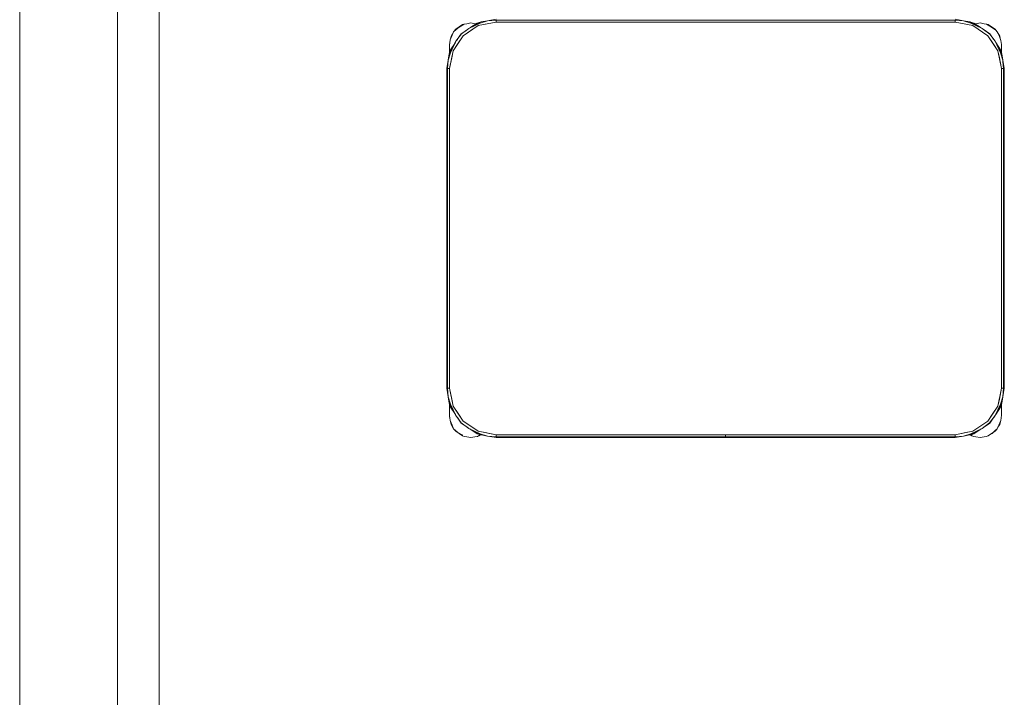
# Model space of a CAD drawing. Header units: millimetres. Extents: x 321 to 585, y -277 to 9.
# Tile 47 of 256: x 386.88 to 389, y -215.71 to -214.26. Entities that reach past the tile are written whole.
import ezdxf

# ---------------------------------------------------------------- set-up
doc = ezdxf.new("R2010")
doc.units = ezdxf.units.MM
doc.header["$MEASUREMENT"] = 0
for name, color, linetype, lineweight in [('IFC-Elemento de mobília-Contorno', 152, 'Continuous', 5), ('IFC-Laje-Contorno', 134, 'Continuous', 5), ('IFC-Viga-Contorno', 66, 'Continuous', 5)]:
    doc.layers.add(name, color=color, linetype=linetype, lineweight=lineweight)

msp = doc.modelspace()

# ---------------------------------------------------------------- linework, layer by layer
at = {"layer": 'IFC-Elemento de mobília-Contorno', "color": 7, "lineweight": 5}
for p, q in [((387.8231, -214.2721), (387.8306, -214.2671)), ((387.8232, -214.2725), (387.8339, -214.2659)), ((387.8306, -214.2671), (387.8339, -214.2659)), ((387.8317, -214.2909), (387.8641, -214.2693)), ((387.8339, -214.2659), (387.8394, -214.2654)), ((387.8394, -214.2654), (387.8482, -214.2636)), ((387.8438, -214.2754), (387.8706, -214.2611)), ((387.8438, -214.2754), (387.8686, -214.2638)), ((387.8462, -214.2741), (387.8618, -214.2637)), ((387.8479, -214.2801), (387.8641, -214.2693)), ((387.8482, -214.2636), (387.857, -214.2654)), ((387.857, -214.2654), (387.859, -214.2656)), ((387.8618, -214.2637), (387.8706, -214.2611)), ((387.8641, -214.2693), (387.9024, -214.2616)), ((387.8641, -214.2693), (387.879, -214.2663)), ((387.8686, -214.2638), (387.8841, -214.2589)), ((387.8706, -214.2611), (387.8841, -214.2589)), ((387.879, -214.2663), (387.9024, -214.2616)), ((387.8841, -214.2589), (387.9024, -214.2556)), ((387.8841, -214.2589), (387.9024, -214.2574)), ((387.9024, -214.2574), (388.8904, -214.2574)), ((387.9024, -214.2616), (387.9024, -214.2574)), ((387.9024, -214.2616), (387.9024, -214.2595)), ((387.9024, -214.2616), (388.8904, -214.2616)), ((388.8904, -214.2556), (388.9088, -214.2589)), ((388.8904, -214.2574), (388.9088, -214.2589)), ((388.8904, -214.2616), (388.8904, -214.2574)), ((388.8904, -214.2616), (388.8904, -214.2595)), ((388.8904, -214.2616), (388.9138, -214.2663)), ((388.8904, -214.2616), (388.9287, -214.2693)), ((388.9088, -214.2589), (388.9242, -214.2638)), ((388.9088, -214.2589), (388.9222, -214.2611)), ((388.9138, -214.2663), (388.9287, -214.2693)), ((388.9222, -214.2611), (388.931, -214.2637)), ((388.9222, -214.2611), (388.9246, -214.2624)), ((388.9242, -214.2638), (388.949, -214.2754)), ((388.9246, -214.2624), (388.949, -214.2754)), ((388.9287, -214.2693), (388.9611, -214.2909)), ((388.931, -214.2637), (388.9466, -214.2741)), ((388.9337, -214.2655), (388.9354, -214.2654)), ((388.9354, -214.2654), (388.9442, -214.2636)), ((388.9442, -214.2636), (388.953, -214.2654)), ((388.953, -214.2654), (388.9584, -214.2659)), ((388.9584, -214.2659), (388.965, -214.2704)), ((388.9584, -214.2659), (388.9618, -214.2671)), ((388.9618, -214.2671), (388.9692, -214.2721)), ((387.8034, -214.3002), (387.8079, -214.2896)), ((387.8057, -214.292), (387.809, -214.287)), ((387.8079, -214.2896), (387.8109, -214.2826)), ((387.8109, -214.2826), (387.8156, -214.2771)), ((387.8109, -214.2826), (387.8156, -214.2785)), ((387.8156, -214.2771), (387.8231, -214.2721)), ((387.8156, -214.2785), (387.8232, -214.2725)), ((387.8162, -214.303), (387.8283, -214.287)), ((387.8191, -214.2991), (387.8275, -214.2867)), ((387.8275, -214.2867), (387.8395, -214.2787)), ((387.8283, -214.287), (387.8438, -214.2754)), ((387.8317, -214.2909), (387.8479, -214.2801)), ((388.949, -214.2754), (388.9651, -214.2875)), ((388.949, -214.2754), (388.9531, -214.2785)), ((388.9529, -214.2784), (388.9654, -214.2867)), ((388.965, -214.2704), (388.9771, -214.2785)), ((388.9651, -214.2875), (388.9766, -214.303)), ((388.9654, -214.2867), (388.9734, -214.2987)), ((388.9692, -214.2721), (388.9767, -214.2771)), ((388.9767, -214.2771), (388.9814, -214.2826)), ((388.9771, -214.2785), (388.9814, -214.2826)), ((388.9814, -214.2826), (388.9851, -214.2903)), ((388.9814, -214.2826), (388.9867, -214.292)), ((388.9851, -214.2903), (388.9891, -214.3013)), ((387.8019, -214.3299), (387.8162, -214.303)), ((387.8022, -214.312), (387.8034, -214.3002)), ((387.8022, -214.3096), (387.8027, -214.3069)), ((387.8022, -214.3096), (387.8025, -214.3085)), ((387.8022, -214.3096), (387.8025, -214.3085)), ((387.8022, -214.3196), (387.8022, -214.3096)), ((387.8045, -214.3278), (387.8162, -214.303)), ((387.8045, -214.3211), (387.8149, -214.3055)), ((387.8046, -214.2974), (387.8057, -214.292)), ((387.81, -214.3234), (387.8317, -214.2909)), ((387.81, -214.3234), (387.8209, -214.3072)), ((387.8162, -214.303), (387.8192, -214.299)), ((387.8209, -214.3072), (387.8317, -214.2909)), ((388.9611, -214.2909), (388.9828, -214.3234)), ((388.9611, -214.2909), (388.972, -214.3072)), ((388.972, -214.3072), (388.9828, -214.3234)), ((388.9766, -214.303), (388.9883, -214.3278)), ((388.9766, -214.303), (388.9896, -214.3274)), ((388.9779, -214.3055), (388.9883, -214.3211)), ((388.9867, -214.292), (388.9877, -214.2973)), ((388.9891, -214.3013), (388.9902, -214.3096)), ((388.9902, -214.3196), (388.9902, -214.3096)), ((388.9902, -214.3273), (388.9902, -214.3096)), ((387.7997, -214.3433), (387.8045, -214.3278)), ((387.7997, -214.3433), (387.8019, -214.3299)), ((387.8019, -214.3299), (387.8045, -214.3211)), ((387.8019, -214.3299), (387.8022, -214.3294)), ((387.8022, -214.3144), (387.8022, -214.312)), ((387.8022, -214.317), (387.8022, -214.3144)), ((387.8022, -214.3196), (387.8022, -214.317)), ((387.8022, -214.329), (387.8022, -214.3196)), ((387.8022, -214.329), (387.8022, -214.3256)), ((387.8024, -214.3616), (387.81, -214.3234)), ((387.8071, -214.3383), (387.81, -214.3234)), ((388.9828, -214.3234), (388.9858, -214.3383)), ((388.9828, -214.3234), (388.9904, -214.3616)), ((388.9883, -214.3211), (388.9909, -214.3299)), ((388.9883, -214.3278), (388.9932, -214.3433)), ((388.9896, -214.3274), (388.9902, -214.3285)), ((388.9902, -214.3146), (388.9902, -214.3121)), ((388.9902, -214.3171), (388.9902, -214.3146)), ((388.9902, -214.3196), (388.9902, -214.3171)), ((388.9902, -214.3273), (388.9902, -214.3196)), ((388.9902, -214.3273), (388.9902, -214.3256)), ((388.9902, -214.3285), (388.9909, -214.3299)), ((388.9909, -214.3299), (388.9932, -214.3433)), ((387.7964, -214.3616), (387.7997, -214.3433)), ((387.7982, -214.3616), (387.7997, -214.3433)), ((387.8024, -214.3616), (387.8071, -214.3383)), ((388.9858, -214.3383), (388.9904, -214.3616)), ((388.9932, -214.3433), (388.9934, -214.3467)), ((388.9932, -214.3433), (388.9964, -214.3616)), ((388.9934, -214.3467), (388.9947, -214.3616)), ((387.7964, -215.0496), (387.7964, -214.3616)), ((387.7982, -215.0496), (387.7982, -214.3616)), ((387.7982, -214.3616), (387.8024, -214.3616)), ((387.8003, -214.3616), (387.8024, -214.3616)), ((387.8024, -215.0496), (387.8024, -214.3616)), ((388.9904, -214.3616), (388.9925, -214.3616)), ((388.9904, -215.0496), (388.9904, -214.3616)), ((388.9904, -214.3616), (388.9947, -214.3616)), ((388.9947, -215.0496), (388.9947, -214.3616)), ((388.9964, -215.0496), (388.9964, -214.3616)), ((387.7964, -215.0496), (387.7997, -215.068)), ((387.7982, -215.0496), (387.7997, -215.068)), ((387.7982, -215.0496), (387.8024, -215.0496)), ((387.8003, -215.0496), (387.8024, -215.0496)), ((387.8024, -215.0496), (387.81, -215.0879)), ((387.8024, -215.0496), (387.8071, -215.073)), ((388.9828, -215.0879), (388.9904, -215.0496)), ((388.9858, -215.073), (388.9904, -215.0496)), ((388.9904, -215.0496), (388.9947, -215.0496)), ((388.9904, -215.0496), (388.9925, -215.0496)), ((388.9932, -215.068), (388.9947, -215.0496)), ((388.9932, -215.068), (388.9964, -215.0496)), ((387.7997, -215.068), (387.8045, -215.0835)), ((387.7997, -215.068), (387.8019, -215.0814)), ((387.8071, -215.073), (387.81, -215.0879)), ((388.9828, -215.0879), (388.9858, -215.073)), ((388.9883, -215.0835), (388.9932, -215.068)), ((388.9909, -215.0814), (388.9932, -215.068)), ((387.8019, -215.0814), (387.8045, -215.0902)), ((387.8019, -215.0814), (387.8162, -215.1082)), ((387.8022, -215.0997), (387.8022, -215.0823)), ((387.8022, -215.0872), (387.8022, -215.0823)), ((387.8022, -215.0935), (387.8022, -215.0872)), ((387.8045, -215.0835), (387.8162, -215.1082)), ((387.8045, -215.0902), (387.8149, -215.1058)), ((387.81, -215.0879), (387.8209, -215.1041)), ((387.81, -215.0879), (387.8317, -215.1203)), ((388.9611, -215.1203), (388.9828, -215.0879)), ((388.972, -215.1041), (388.9828, -215.0879)), ((388.9766, -215.1082), (388.9909, -215.0814)), ((388.9766, -215.1082), (388.9883, -215.0835)), ((388.9779, -215.1058), (388.9883, -215.0902)), ((388.9883, -215.0902), (388.9909, -215.0814)), ((388.9902, -215.1096), (388.9902, -215.084)), ((388.9902, -215.0997), (388.9902, -215.084)), ((388.9902, -215.0872), (388.9902, -215.084)), ((388.9902, -215.0935), (388.9902, -215.0872)), ((387.8022, -215.1096), (387.8022, -215.0997)), ((387.8022, -215.1023), (387.8022, -215.0997)), ((387.8022, -215.1048), (387.8022, -215.1023)), ((387.8022, -215.1072), (387.8022, -215.1048)), ((387.8022, -215.1072), (387.8026, -215.111)), ((387.8022, -215.1096), (387.8028, -215.1131)), ((387.8022, -215.1096), (387.8026, -215.111)), ((387.8022, -215.1096), (387.8026, -215.111)), ((387.8026, -215.111), (387.8028, -215.1131)), ((387.8028, -215.1131), (387.8035, -215.119)), ((387.8162, -215.1082), (387.8277, -215.1237)), ((387.8194, -215.1126), (387.8275, -215.1246)), ((387.8209, -215.1041), (387.8317, -215.1203)), ((388.9611, -215.1203), (388.972, -215.1041)), ((388.9645, -215.1243), (388.9766, -215.1082)), ((388.9654, -215.1246), (388.9737, -215.1121)), ((388.9736, -215.1123), (388.9766, -215.1082)), ((388.9888, -215.119), (388.9902, -215.1072)), ((388.9897, -215.111), (388.9902, -215.1096)), ((388.9897, -215.111), (388.9902, -215.1096)), ((388.9902, -215.1096), (388.9902, -215.0997)), ((388.9902, -215.1023), (388.9902, -215.0997)), ((388.9902, -215.1048), (388.9902, -215.1023)), ((388.9902, -215.1072), (388.9902, -215.1048)), ((387.8035, -215.119), (387.8079, -215.1287)), ((387.8044, -215.121), (387.8057, -215.1272)), ((387.8057, -215.1272), (387.8109, -215.1367)), ((387.8079, -215.1287), (387.8109, -215.1367)), ((387.8109, -215.1367), (387.8156, -215.1422)), ((387.8109, -215.1367), (387.8201, -215.1449)), ((387.8275, -215.1246), (387.8399, -215.1329)), ((387.8277, -215.1237), (387.8438, -215.1359)), ((387.8317, -215.1203), (387.8641, -215.142)), ((387.8317, -215.1203), (387.8479, -215.1312)), ((387.8397, -215.1328), (387.8438, -215.1359)), ((387.8438, -215.1359), (387.8686, -215.1475)), ((387.8438, -215.1359), (387.8706, -215.1501)), ((387.8463, -215.1372), (387.8618, -215.1476)), ((387.8479, -215.1312), (387.8641, -215.142)), ((388.9222, -215.1501), (388.949, -215.1359)), ((388.9242, -215.1475), (388.949, -215.1359)), ((388.9287, -215.142), (388.9611, -215.1203)), ((388.931, -215.1476), (388.9465, -215.1372)), ((388.949, -215.1359), (388.9645, -215.1243)), ((388.9535, -215.1325), (388.9654, -215.1246)), ((388.9767, -215.1422), (388.9814, -215.1367)), ((388.9767, -215.1407), (388.9814, -215.1367)), ((388.9814, -215.1367), (388.9844, -215.1287)), ((388.9828, -215.1331), (388.9867, -215.1272)), ((388.9844, -215.1287), (388.9888, -215.119)), ((388.9867, -215.1272), (388.9879, -215.1209)), ((387.8156, -215.1422), (387.8231, -215.1471)), ((387.8201, -215.1449), (387.8313, -215.1505)), ((387.8231, -215.1471), (387.8306, -215.1521)), ((387.8306, -215.1521), (387.8339, -215.1534)), ((387.8339, -215.1534), (387.8394, -215.1539)), ((387.8394, -215.1539), (387.8482, -215.1556)), ((387.8482, -215.1556), (387.857, -215.1539)), ((387.857, -215.1539), (387.8624, -215.1534)), ((387.8618, -215.1476), (387.8706, -215.1501)), ((387.8624, -215.1534), (387.8669, -215.1503)), ((387.8624, -215.1534), (387.8658, -215.1521)), ((387.8641, -215.142), (387.9024, -215.1496)), ((387.8641, -215.142), (387.879, -215.145)), ((387.8658, -215.1521), (387.8693, -215.1498)), ((387.8669, -215.1503), (387.8684, -215.1495)), ((387.8686, -215.1475), (387.8841, -215.1524)), ((387.8696, -215.1496), (387.8706, -215.1501)), ((387.8706, -215.1501), (387.8841, -215.1524)), ((387.879, -215.145), (387.9024, -215.1496)), ((387.8841, -215.1524), (387.9024, -215.1539)), ((387.8841, -215.1524), (387.9024, -215.1556)), ((387.9024, -215.1539), (387.9024, -215.1496)), ((387.9024, -215.1518), (387.9024, -215.1496)), ((387.9024, -215.1496), (388.8904, -215.1496)), ((387.9024, -215.1539), (388.3963, -215.1539)), ((387.9024, -215.1556), (388.3963, -215.1556)), ((388.3963, -215.1519), (388.3963, -215.1496)), ((388.3963, -215.1539), (388.3963, -215.1519)), ((388.3963, -215.1552), (388.3963, -215.1539)), ((388.3963, -215.1556), (388.3963, -215.1552)), ((388.3965, -215.1519), (388.3965, -215.1496)), ((388.3965, -215.1539), (388.3965, -215.1519)), ((388.3965, -215.1539), (388.8904, -215.1539)), ((388.3965, -215.1552), (388.3965, -215.1539)), ((388.3965, -215.1556), (388.3965, -215.1552)), ((388.3965, -215.1556), (388.8904, -215.1556)), ((388.8904, -215.1496), (388.9181, -215.1441)), ((388.8904, -215.1496), (388.9138, -215.145)), ((388.8904, -215.1518), (388.8904, -215.1496)), ((388.8904, -215.1539), (388.8904, -215.1496)), ((388.8904, -215.1539), (388.9088, -215.1524)), ((388.8904, -215.1556), (388.9088, -215.1524)), ((388.9088, -215.1524), (388.9242, -215.1475)), ((388.9088, -215.1524), (388.9222, -215.1501)), ((388.9138, -215.145), (388.9287, -215.142)), ((388.9181, -215.1441), (388.9287, -215.142)), ((388.9222, -215.1501), (388.931, -215.1476)), ((388.9232, -215.1499), (388.9266, -215.1521)), ((388.9249, -215.1493), (388.9273, -215.1505)), ((388.9266, -215.1521), (388.9299, -215.1534)), ((388.9299, -215.1534), (388.9354, -215.1539)), ((388.9354, -215.1539), (388.9442, -215.1556)), ((388.9442, -215.1556), (388.953, -215.1539)), ((388.953, -215.1539), (388.9584, -215.1534)), ((388.9584, -215.1534), (388.9629, -215.1503)), ((388.9584, -215.1534), (388.9618, -215.1521)), ((388.9618, -215.1521), (388.9692, -215.1471)), ((388.9629, -215.1503), (388.97, -215.1466)), ((388.9692, -215.1471), (388.9767, -215.1422)), ((388.97, -215.1466), (388.9767, -215.1407))]:
    msp.add_line(p, q, dxfattribs=at)
at = {"layer": 'IFC-Laje-Contorno', "color": 7, "lineweight": 5}
msp.add_line((387.0877, -219.6716), (387.0877, -212.6716), dxfattribs=at)
at = {"layer": 'IFC-Viga-Contorno', "color": 7, "lineweight": 5}
for p, q in [((387.1772, -219.7229), (387.1772, -212.6229)), ((386.8772, -219.6716), (386.8772, -212.6716))]:
    msp.add_line(p, q, dxfattribs=at)

doc.saveas('drawing.dxf')
